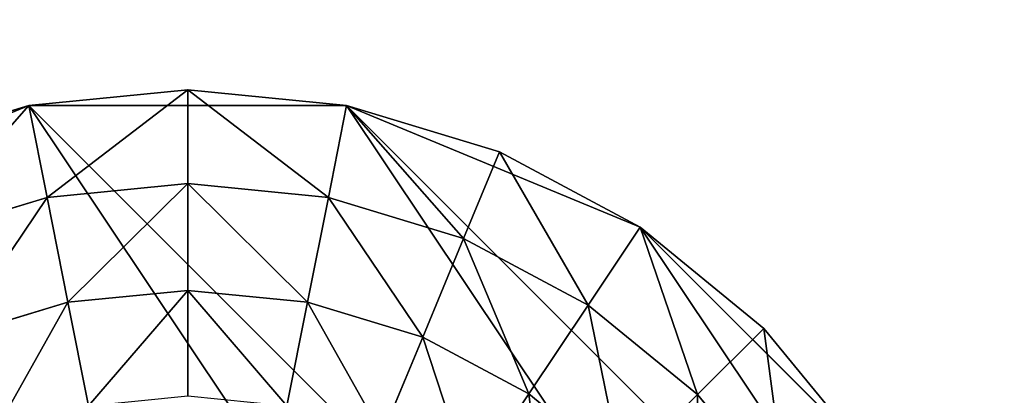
# Model space of a CAD drawing. Extents: x 0 to 35.8, y 0 to 26.7.
# Tile 43 of 227: x 2.757 to 4.63, y 6.735 to 7.45. Entities that reach past the tile are written whole.
import ezdxf

# ---------------------------------------------------------------- set-up
doc = ezdxf.new("R2010")
doc.units = 0
doc.header["$MEASUREMENT"] = 0
doc.layers.get('0').update_dxf_attribs({"color": 13, "linetype": 'CONTINUOUS'})
for name, color, linetype in [('HDS8645C_-_BODY', 252, 'CONTINUOUS'), ('HDS8645C_-_CERAMIC_TOP', 29, 'CONTINUOUS'), ('HEI8056C_-_LEGS', 252, 'CONTINUOUS')]:
    doc.layers.add(name, color=color, linetype=linetype)

# ---------------------------------------------------------------- blocks, each defined once
blk = doc.blocks.new('HIS8055U_TRADECAD_DXF')
at = {"layer": 'HEI8056C_-_LEGS', "color": 0}
for p, q in [((-15.12745, -6.0842, -14.64235), (-14.82525, -6.0545, -14.64235)), ((-15.12745, -6.0842, -14.64235), (-14.82525, -6.0545, -14.64235)), ((-14.82525, -6.0545, -14.64235), (-14.52305, -6.0842, -14.64235)), ((-14.82525, -6.2327, -14.78425), (-14.82525, -6.0545, -14.64235)), ((-14.82525, -6.0545, -14.64235), (-14.52305, -6.0842, -14.64235)), ((-14.82525, -6.2327, -14.78425), (-14.82525, -6.0545, -14.64235)), ((-15.12745, -6.0842, -14.64235), (-15.68585, -6.3155, -14.64235)), ((-15.12745, -6.0842, -14.64235), (-15.68585, -6.3155, -14.64235)), ((-15.41805, -6.1724, -14.64235), (-15.12745, -6.0842, -14.64235)), ((-15.41805, -6.1724, -14.64235), (-15.12745, -6.0842, -14.64235)), ((-14.52305, -6.0842, -14.64235), (-15.12745, -6.0842, -14.64235)), ((-13.30585, -7.9058, -14.64235), (-15.12745, -6.0842, -14.64235)), ((-14.52305, -6.0842, -14.64235), (-15.12745, -6.0842, -14.64235)), ((-13.30585, -7.9058, -14.64235), (-15.12745, -6.0842, -14.64235)), ((-15.09265, -6.259, -14.78425), (-15.12745, -6.0842, -14.64235)), ((-15.09265, -6.259, -14.78425), (-15.12745, -6.0842, -14.64235)), ((-14.55775, -6.259, -14.78425), (-14.52305, -6.0842, -14.64235)), ((-14.55775, -6.259, -14.78425), (-14.52305, -6.0842, -14.64235)), ((-13.96455, -6.3155, -14.64235), (-14.52305, -6.0842, -14.64235)), ((-14.52305, -6.0842, -14.64235), (-14.23245, -6.1724, -14.64235)), ((-14.52305, -6.0842, -14.64235), (-13.30585, -7.3013, -14.64235)), ((-14.52305, -6.0842, -14.64235), (-13.30585, -7.3013, -14.64235)), ((-13.96455, -6.3155, -14.64235), (-14.52305, -6.0842, -14.64235)), ((-14.52305, -6.0842, -14.64235), (-14.23245, -6.1724, -14.64235)), ((-14.30065, -6.337, -14.78425), (-14.23245, -6.1724, -14.64235)), ((-14.30065, -6.337, -14.78425), (-14.23245, -6.1724, -14.64235)), ((-14.23245, -6.1724, -14.64235), (-13.96455, -6.3155, -14.64235)), ((-14.23245, -6.1724, -14.64235), (-13.96455, -6.3155, -14.64235)), ((-14.82525, -6.2327, -14.92275), (-15.09265, -6.259, -14.92275)), ((-14.82525, -6.2327, -14.78425), (-15.09265, -6.259, -14.78425)), ((-14.82525, -6.2327, -14.92275), (-15.09265, -6.259, -14.92275)), ((-14.82525, -6.2327, -14.78425), (-15.09265, -6.259, -14.78425)), ((-14.55775, -6.259, -14.92275), (-14.82525, -6.2327, -14.92275)), ((-14.82525, -6.2327, -14.92275), (-14.82525, -6.4358, -15.04285)), ((-14.55775, -6.259, -14.78425), (-14.82525, -6.2327, -14.78425)), ((-14.82525, -6.2327, -14.78425), (-14.82525, -6.2327, -14.92275)), ((-14.55775, -6.259, -14.92275), (-14.82525, -6.2327, -14.92275)), ((-14.82525, -6.2327, -14.92275), (-14.82525, -6.4358, -15.04285)), ((-14.82525, -6.2327, -14.78425), (-14.82525, -6.2327, -14.92275)), ((-14.55775, -6.259, -14.78425), (-14.82525, -6.2327, -14.78425)), ((-15.09265, -6.259, -14.92275), (-15.34985, -6.337, -14.92275)), ((-15.09265, -6.259, -14.78425), (-15.34985, -6.337, -14.78425)), ((-15.09265, -6.259, -14.92275), (-15.34985, -6.337, -14.92275)), ((-15.09265, -6.259, -14.78425), (-15.34985, -6.337, -14.78425)), ((-15.09265, -6.259, -14.92275), (-15.05305, -6.4583, -15.04285)), ((-15.09265, -6.259, -14.78425), (-15.09265, -6.259, -14.92275)), ((-15.09265, -6.259, -14.92275), (-15.05305, -6.4583, -15.04285)), ((-15.09265, -6.259, -14.78425), (-15.09265, -6.259, -14.92275)), ((-14.55775, -6.259, -14.92275), (-14.59745, -6.4583, -15.04285)), ((-14.55775, -6.259, -14.92275), (-14.59745, -6.4583, -15.04285)), ((-14.30065, -6.337, -14.92275), (-14.55775, -6.259, -14.92275)), ((-14.30065, -6.337, -14.78425), (-14.55775, -6.259, -14.78425)), ((-14.55775, -6.259, -14.78425), (-14.55775, -6.259, -14.92275)), ((-14.30065, -6.337, -14.92275), (-14.55775, -6.259, -14.92275)), ((-14.55775, -6.259, -14.78425), (-14.55775, -6.259, -14.92275)), ((-14.30065, -6.337, -14.78425), (-14.55775, -6.259, -14.78425)), ((-14.06365, -6.4637, -14.78425), (-13.96455, -6.3155, -14.64235)), ((-14.06365, -6.4637, -14.78425), (-13.96455, -6.3155, -14.64235)), ((-13.53715, -6.7429, -14.64235), (-13.96455, -6.3155, -14.64235)), ((-13.96455, -6.3155, -14.64235), (-13.72985, -6.5082, -14.64235)), ((-13.53715, -6.7429, -14.64235), (-13.96455, -6.3155, -14.64235)), ((-13.96455, -6.3155, -14.64235), (-13.72985, -6.5082, -14.64235)), ((-14.30065, -6.337, -14.92275), (-14.37835, -6.5247, -15.04285)), ((-14.30065, -6.337, -14.92275), (-14.37835, -6.5247, -15.04285)), ((-14.06365, -6.4637, -14.92275), (-14.30065, -6.337, -14.92275)), ((-14.06365, -6.4637, -14.78425), (-14.30065, -6.337, -14.78425)), ((-14.30065, -6.337, -14.78425), (-14.30065, -6.337, -14.92275)), ((-14.06365, -6.4637, -14.92275), (-14.30065, -6.337, -14.92275)), ((-14.30065, -6.337, -14.78425), (-14.30065, -6.337, -14.92275)), ((-14.06365, -6.4637, -14.78425), (-14.30065, -6.337, -14.78425)), ((-14.82525, -6.4358, -17.22795), (-15.05305, -6.4583, -17.22795)), ((-14.82525, -6.4358, -15.04285), (-15.05305, -6.4583, -15.04285)), ((-14.82525, -6.4358, -17.22795), (-15.05305, -6.4583, -17.22795)), ((-14.82525, -6.4358, -15.04285), (-15.05305, -6.4583, -15.04285)), ((-14.82525, -6.6368, -17.22795), (-14.82525, -6.4358, -17.22795)), ((-14.59745, -6.4583, -17.22795), (-14.82525, -6.4358, -17.22795)), ((-14.82525, -6.6368, -17.22795), (-14.82525, -6.4358, -17.22795)), ((-14.59745, -6.4583, -15.04285), (-14.82525, -6.4358, -15.04285)), ((-14.82525, -6.4358, -15.04285), (-14.82525, -6.4358, -17.22795)), ((-14.59745, -6.4583, -17.22795), (-14.82525, -6.4358, -17.22795)), ((-14.59745, -6.4583, -15.04285), (-14.82525, -6.4358, -15.04285)), ((-14.82525, -6.4358, -15.04285), (-14.82525, -6.4358, -17.22795)), ((-15.05305, -6.4583, -17.22795), (-15.27205, -6.5247, -17.22795)), ((-15.05305, -6.4583, -15.04285), (-15.27205, -6.5247, -15.04285)), ((-15.05305, -6.4583, -17.22795), (-15.27205, -6.5247, -17.22795)), ((-15.05305, -6.4583, -15.04285), (-15.27205, -6.5247, -15.04285)), ((-15.01385, -6.6554, -17.22795), (-15.05305, -6.4583, -17.22795)), ((-15.01385, -6.6554, -17.22795), (-15.05305, -6.4583, -17.22795)), ((-15.05305, -6.4583, -15.04285), (-15.05305, -6.4583, -17.22795)), ((-15.05305, -6.4583, -15.04285), (-15.05305, -6.4583, -17.22795)), ((-14.63665, -6.6554, -17.22795), (-14.59745, -6.4583, -17.22795)), ((-14.63665, -6.6554, -17.22795), (-14.59745, -6.4583, -17.22795)), ((-14.37835, -6.5247, -17.22795), (-14.59745, -6.4583, -17.22795)), ((-14.37835, -6.5247, -15.04285), (-14.59745, -6.4583, -15.04285)), ((-14.59745, -6.4583, -15.04285), (-14.59745, -6.4583, -17.22795)), ((-14.37835, -6.5247, -17.22795), (-14.59745, -6.4583, -17.22795)), ((-14.37835, -6.5247, -15.04285), (-14.59745, -6.4583, -15.04285)), ((-14.59745, -6.4583, -15.04285), (-14.59745, -6.4583, -17.22795)), ((-14.06365, -6.4637, -14.92275), (-14.17645, -6.6326, -15.04285)), ((-14.06365, -6.4637, -14.92275), (-14.17645, -6.6326, -15.04285)), ((-13.85585, -6.6342, -14.92275), (-14.06365, -6.4637, -14.92275)), ((-13.85585, -6.6342, -14.78425), (-14.06365, -6.4637, -14.78425)), ((-14.06365, -6.4637, -14.78425), (-14.06365, -6.4637, -14.92275)), ((-13.85585, -6.6342, -14.92275), (-14.06365, -6.4637, -14.92275)), ((-14.06365, -6.4637, -14.78425), (-14.06365, -6.4637, -14.92275)), ((-13.85585, -6.6342, -14.78425), (-14.06365, -6.4637, -14.78425)), ((-13.85585, -6.6342, -14.78425), (-13.72985, -6.5082, -14.64235)), ((-13.85585, -6.6342, -14.78425), (-13.72985, -6.5082, -14.64235)), ((-13.72985, -6.5082, -14.64235), (-13.53715, -6.7429, -14.64235)), ((-13.72985, -6.5082, -14.64235), (-13.53715, -6.7429, -14.64235)), ((-14.45525, -6.7104, -17.22795), (-14.37835, -6.5247, -17.22795)), ((-14.45525, -6.7104, -17.22795), (-14.37835, -6.5247, -17.22795)), ((-14.17645, -6.6326, -17.22795), (-14.37835, -6.5247, -17.22795)), ((-14.17645, -6.6326, -15.04285), (-14.37835, -6.5247, -15.04285)), ((-14.37835, -6.5247, -15.04285), (-14.37835, -6.5247, -17.22795)), ((-14.17645, -6.6326, -17.22795), (-14.37835, -6.5247, -17.22795)), ((-14.17645, -6.6326, -15.04285), (-14.37835, -6.5247, -15.04285)), ((-14.37835, -6.5247, -15.04285), (-14.37835, -6.5247, -17.22795)), ((-14.28815, -6.7997, -17.22795), (-14.17645, -6.6326, -17.22795)), ((-14.28815, -6.7997, -17.22795), (-14.17645, -6.6326, -17.22795)), ((-13.99955, -6.7779, -17.22795), (-14.17645, -6.6326, -17.22795)), ((-13.99955, -6.7779, -15.04285), (-14.17645, -6.6326, -15.04285)), ((-14.17645, -6.6326, -15.04285), (-14.17645, -6.6326, -17.22795)), ((-13.99955, -6.7779, -17.22795), (-14.17645, -6.6326, -17.22795)), ((-13.99955, -6.7779, -15.04285), (-14.17645, -6.6326, -15.04285)), ((-14.17645, -6.6326, -15.04285), (-14.17645, -6.6326, -17.22795)), ((-13.85585, -6.6342, -14.92275), (-13.99955, -6.7779, -15.04285)), ((-13.85585, -6.6342, -14.92275), (-13.99955, -6.7779, -15.04285)), ((-13.68535, -6.8419, -14.92275), (-13.85585, -6.6342, -14.92275)), ((-13.85585, -6.6342, -14.78425), (-13.85585, -6.6342, -14.92275)), ((-13.68535, -6.8419, -14.92275), (-13.85585, -6.6342, -14.92275)), ((-13.68535, -6.8419, -14.78425), (-13.85585, -6.6342, -14.78425)), ((-13.85585, -6.6342, -14.78425), (-13.85585, -6.6342, -14.92275)), ((-13.68535, -6.8419, -14.78425), (-13.85585, -6.6342, -14.78425))]:
    blk.add_line(p, q, dxfattribs=at)
at = {"color": 0}
mesh = blk.add_polyface(dxfattribs=at)
corners = [(17.28565, -9.6021, -14.33995), (-17.22295, 9.6713, -14.33995), (-17.22295, -9.6021, -14.33995), (17.28565, 9.6713, -14.33995)]
mesh.append_faces([[corners[k] for k in face] for face in [(0, 1, 2), (1, 0, 3)]], dxfattribs={"vtx0": -1, "color": 0})
at = {"layer": 'HDS8645C_-_BODY', "color": 0}
mesh = blk.add_polyface(dxfattribs=at)
corners = [(16.64532, -9.23304, -14.65245), (-16.56002, 9.37696, -14.65245), (-16.56002, -9.23304, -14.65245), (16.64532, 9.37696, -14.65245)]
mesh.append_faces([[corners[k] for k in face] for face in [(0, 1, 2), (1, 0, 3)]], dxfattribs={"vtx0": -1, "color": 0})
at = {"layer": 'HDS8645C_-_CERAMIC_TOP', "color": 0}
mesh = blk.add_polyface(dxfattribs=at)
corners = [(17.83165, 10.6876, 17.27015), (-17.76255, -12.6526, 17.27015), (-17.76255, 10.6876, 17.27015), (17.83165, -12.6526, 17.27015)]
mesh.append_faces([[corners[k] for k in face] for face in [(0, 1, 2), (1, 0, 3)]], dxfattribs={"vtx0": -1, "color": 0})
at = {"layer": 'HEI8056C_-_LEGS', "color": 0}
mesh = blk.add_polyface(dxfattribs=at)
corners = [(-14.52305, -6.0842, -14.64235), (-15.12745, -6.0842, -14.64235), (-14.82525, -6.0545, -14.64235)]
mesh.append_faces([[corners[k] for k in face] for face in [(0, 1, 2)]], dxfattribs={"color": 0})
mesh = blk.add_polyface(dxfattribs=at)
corners = [(-15.09265, -6.259, -14.78425), (-14.82525, -6.0545, -14.64235), (-15.12745, -6.0842, -14.64235), (-14.82525, -6.2327, -14.78425)]
mesh.append_faces([[corners[k] for k in face] for face in [(0, 1, 2), (1, 0, 3)]], dxfattribs={"vtx0": -1, "color": 0})
mesh = blk.add_polyface(dxfattribs=at)
corners = [(-14.55775, -6.259, -14.78425), (-14.82525, -6.0545, -14.64235), (-14.82525, -6.2327, -14.78425), (-14.52305, -6.0842, -14.64235)]
mesh.append_faces([[corners[k] for k in face] for face in [(0, 1, 2), (1, 0, 3)]], dxfattribs={"vtx0": -1, "color": 0})
mesh = blk.add_polyface(dxfattribs=at)
corners = [(-15.12745, -6.0842, -14.64235), (-15.68585, -6.3155, -14.64235), (-15.41805, -6.1724, -14.64235)]
mesh.append_faces([[corners[k] for k in face] for face in [(0, 1, 2)]], dxfattribs={"color": 0})
mesh = blk.add_polyface(dxfattribs=at)
corners = [(-15.12745, -6.0842, -14.64235), (-13.53715, -8.4642, -14.64235), (-15.68585, -6.3155, -14.64235), (-13.30585, -7.9058, -14.64235)]
mesh.append_faces([[corners[k] for k in face] for face in [(0, 1, 2), (1, 0, 3)]], dxfattribs={"vtx0": -1, "color": 0})
mesh = blk.add_polyface(dxfattribs=at)
corners = [(-15.34985, -6.337, -14.78425), (-15.12745, -6.0842, -14.64235), (-15.41805, -6.1724, -14.64235), (-15.09265, -6.259, -14.78425)]
mesh.append_faces([[corners[k] for k in face] for face in [(0, 1, 2), (1, 0, 3)]], dxfattribs={"vtx0": -1, "color": 0})
mesh = blk.add_polyface(dxfattribs=at)
corners = [(-14.52305, -6.0842, -14.64235), (-13.30585, -7.9058, -14.64235), (-15.12745, -6.0842, -14.64235), (-13.30585, -7.3013, -14.64235)]
mesh.append_faces([[corners[k] for k in face] for face in [(0, 1, 2), (1, 0, 3)]], dxfattribs={"vtx0": -1, "color": 0})
mesh = blk.add_polyface(dxfattribs=at)
corners = [(-14.30065, -6.337, -14.78425), (-14.52305, -6.0842, -14.64235), (-14.55775, -6.259, -14.78425), (-14.23245, -6.1724, -14.64235)]
mesh.append_faces([[corners[k] for k in face] for face in [(0, 1, 2), (1, 0, 3)]], dxfattribs={"vtx0": -1, "color": 0})
mesh = blk.add_polyface(dxfattribs=at)
corners = [(-13.96455, -6.3155, -14.64235), (-14.52305, -6.0842, -14.64235), (-14.23245, -6.1724, -14.64235)]
mesh.append_faces([[corners[k] for k in face] for face in [(0, 1, 2)]], dxfattribs={"color": 0})
mesh = blk.add_polyface(dxfattribs=at)
corners = [(-13.96455, -6.3155, -14.64235), (-13.30585, -7.3013, -14.64235), (-14.52305, -6.0842, -14.64235), (-13.53715, -6.7429, -14.64235)]
mesh.append_faces([[corners[k] for k in face] for face in [(0, 1, 2), (1, 0, 3)]], dxfattribs={"vtx0": -1, "color": 0})
mesh = blk.add_polyface(dxfattribs=at)
corners = [(-14.06365, -6.4637, -14.78425), (-14.23245, -6.1724, -14.64235), (-14.30065, -6.337, -14.78425), (-13.96455, -6.3155, -14.64235)]
mesh.append_faces([[corners[k] for k in face] for face in [(0, 1, 2), (1, 0, 3)]], dxfattribs={"vtx0": -1, "color": 0})
mesh = blk.add_polyface(dxfattribs=at)
corners = [(-15.05305, -6.4583, -15.04285), (-14.82525, -6.2327, -14.92275), (-15.09265, -6.259, -14.92275), (-14.82525, -6.4358, -15.04285)]
mesh.append_faces([[corners[k] for k in face] for face in [(0, 1, 2), (1, 0, 3)]], dxfattribs={"vtx0": -1, "color": 0})
mesh = blk.add_polyface(dxfattribs=at)
corners = [(-14.82525, -6.2327, -14.78425), (-15.09265, -6.259, -14.92275), (-14.82525, -6.2327, -14.92275), (-15.09265, -6.259, -14.78425)]
mesh.append_faces([[corners[k] for k in face] for face in [(0, 1, 2), (1, 0, 3)]], dxfattribs={"vtx0": -1, "color": 0})
mesh = blk.add_polyface(dxfattribs=at)
corners = [(-14.59745, -6.4583, -15.04285), (-14.82525, -6.2327, -14.92275), (-14.82525, -6.4358, -15.04285), (-14.55775, -6.259, -14.92275)]
mesh.append_faces([[corners[k] for k in face] for face in [(0, 1, 2), (1, 0, 3)]], dxfattribs={"vtx0": -1, "color": 0})
mesh = blk.add_polyface(dxfattribs=at)
corners = [(-14.55775, -6.259, -14.78425), (-14.82525, -6.2327, -14.92275), (-14.55775, -6.259, -14.92275), (-14.82525, -6.2327, -14.78425)]
mesh.append_faces([[corners[k] for k in face] for face in [(0, 1, 2), (1, 0, 3)]], dxfattribs={"vtx0": -1, "color": 0})
mesh = blk.add_polyface(dxfattribs=at)
corners = [(-15.27205, -6.5247, -15.04285), (-15.09265, -6.259, -14.92275), (-15.34985, -6.337, -14.92275), (-15.05305, -6.4583, -15.04285)]
mesh.append_faces([[corners[k] for k in face] for face in [(0, 1, 2), (1, 0, 3)]], dxfattribs={"vtx0": -1, "color": 0})
mesh = blk.add_polyface(dxfattribs=at)
corners = [(-15.09265, -6.259, -14.78425), (-15.34985, -6.337, -14.92275), (-15.09265, -6.259, -14.92275), (-15.34985, -6.337, -14.78425)]
mesh.append_faces([[corners[k] for k in face] for face in [(0, 1, 2), (1, 0, 3)]], dxfattribs={"vtx0": -1, "color": 0})
mesh = blk.add_polyface(dxfattribs=at)
corners = [(-14.37835, -6.5247, -15.04285), (-14.55775, -6.259, -14.92275), (-14.59745, -6.4583, -15.04285), (-14.30065, -6.337, -14.92275)]
mesh.append_faces([[corners[k] for k in face] for face in [(0, 1, 2), (1, 0, 3)]], dxfattribs={"vtx0": -1, "color": 0})
mesh = blk.add_polyface(dxfattribs=at)
corners = [(-14.30065, -6.337, -14.78425), (-14.55775, -6.259, -14.92275), (-14.30065, -6.337, -14.92275), (-14.55775, -6.259, -14.78425)]
mesh.append_faces([[corners[k] for k in face] for face in [(0, 1, 2), (1, 0, 3)]], dxfattribs={"vtx0": -1, "color": 0})
mesh = blk.add_polyface(dxfattribs=at)
corners = [(-13.53715, -8.4642, -14.64235), (-16.11325, -6.7429, -14.64235), (-15.68585, -6.3155, -14.64235)]
mesh.append_faces([[corners[k] for k in face] for face in [(0, 1, 2)]], dxfattribs={"color": 0})
mesh = blk.add_polyface(dxfattribs=at)
corners = [(-13.85585, -6.6342, -14.78425), (-13.96455, -6.3155, -14.64235), (-14.06365, -6.4637, -14.78425), (-13.72985, -6.5082, -14.64235)]
mesh.append_faces([[corners[k] for k in face] for face in [(0, 1, 2), (1, 0, 3)]], dxfattribs={"vtx0": -1, "color": 0})
mesh = blk.add_polyface(dxfattribs=at)
corners = [(-13.53715, -6.7429, -14.64235), (-13.96455, -6.3155, -14.64235), (-13.72985, -6.5082, -14.64235)]
mesh.append_faces([[corners[k] for k in face] for face in [(0, 1, 2)]], dxfattribs={"color": 0})
mesh = blk.add_polyface(dxfattribs=at)
corners = [(-14.17645, -6.6326, -15.04285), (-14.30065, -6.337, -14.92275), (-14.37835, -6.5247, -15.04285), (-14.06365, -6.4637, -14.92275)]
mesh.append_faces([[corners[k] for k in face] for face in [(0, 1, 2), (1, 0, 3)]], dxfattribs={"vtx0": -1, "color": 0})
mesh = blk.add_polyface(dxfattribs=at)
corners = [(-14.06365, -6.4637, -14.78425), (-14.30065, -6.337, -14.92275), (-14.06365, -6.4637, -14.92275), (-14.30065, -6.337, -14.78425)]
mesh.append_faces([[corners[k] for k in face] for face in [(0, 1, 2), (1, 0, 3)]], dxfattribs={"vtx0": -1, "color": 0})
mesh = blk.add_polyface(dxfattribs=at)
corners = [(-15.01385, -6.6554, -17.22795), (-14.82525, -6.4358, -17.22795), (-15.05305, -6.4583, -17.22795), (-14.82525, -6.6368, -17.22795)]
mesh.append_faces([[corners[k] for k in face] for face in [(0, 1, 2), (1, 0, 3)]], dxfattribs={"vtx0": -1, "color": 0})
mesh = blk.add_polyface(dxfattribs=at)
corners = [(-14.82525, -6.4358, -15.04285), (-15.05305, -6.4583, -17.22795), (-14.82525, -6.4358, -17.22795), (-15.05305, -6.4583, -15.04285)]
mesh.append_faces([[corners[k] for k in face] for face in [(0, 1, 2), (1, 0, 3)]], dxfattribs={"vtx0": -1, "color": 0})
mesh = blk.add_polyface(dxfattribs=at)
corners = [(-14.63665, -6.6554, -17.22795), (-14.82525, -6.4358, -17.22795), (-14.82525, -6.6368, -17.22795), (-14.59745, -6.4583, -17.22795)]
mesh.append_faces([[corners[k] for k in face] for face in [(0, 1, 2), (1, 0, 3)]], dxfattribs={"vtx0": -1, "color": 0})
mesh = blk.add_polyface(dxfattribs=at)
corners = [(-14.59745, -6.4583, -15.04285), (-14.82525, -6.4358, -17.22795), (-14.59745, -6.4583, -17.22795), (-14.82525, -6.4358, -15.04285)]
mesh.append_faces([[corners[k] for k in face] for face in [(0, 1, 2), (1, 0, 3)]], dxfattribs={"vtx0": -1, "color": 0})
mesh = blk.add_polyface(dxfattribs=at)
corners = [(-15.19515, -6.7104, -17.22795), (-15.05305, -6.4583, -17.22795), (-15.27205, -6.5247, -17.22795), (-15.01385, -6.6554, -17.22795)]
mesh.append_faces([[corners[k] for k in face] for face in [(0, 1, 2), (1, 0, 3)]], dxfattribs={"vtx0": -1, "color": 0})
mesh = blk.add_polyface(dxfattribs=at)
corners = [(-15.05305, -6.4583, -15.04285), (-15.27205, -6.5247, -17.22795), (-15.05305, -6.4583, -17.22795), (-15.27205, -6.5247, -15.04285)]
mesh.append_faces([[corners[k] for k in face] for face in [(0, 1, 2), (1, 0, 3)]], dxfattribs={"vtx0": -1, "color": 0})
mesh = blk.add_polyface(dxfattribs=at)
corners = [(-14.45525, -6.7104, -17.22795), (-14.59745, -6.4583, -17.22795), (-14.63665, -6.6554, -17.22795), (-14.37835, -6.5247, -17.22795)]
mesh.append_faces([[corners[k] for k in face] for face in [(0, 1, 2), (1, 0, 3)]], dxfattribs={"vtx0": -1, "color": 0})
mesh = blk.add_polyface(dxfattribs=at)
corners = [(-14.37835, -6.5247, -15.04285), (-14.59745, -6.4583, -17.22795), (-14.37835, -6.5247, -17.22795), (-14.59745, -6.4583, -15.04285)]
mesh.append_faces([[corners[k] for k in face] for face in [(0, 1, 2), (1, 0, 3)]], dxfattribs={"vtx0": -1, "color": 0})
mesh = blk.add_polyface(dxfattribs=at)
corners = [(-13.99955, -6.7779, -15.04285), (-14.06365, -6.4637, -14.92275), (-14.17645, -6.6326, -15.04285), (-13.85585, -6.6342, -14.92275)]
mesh.append_faces([[corners[k] for k in face] for face in [(0, 1, 2), (1, 0, 3)]], dxfattribs={"vtx0": -1, "color": 0})
mesh = blk.add_polyface(dxfattribs=at)
corners = [(-13.85585, -6.6342, -14.78425), (-14.06365, -6.4637, -14.92275), (-13.85585, -6.6342, -14.92275), (-14.06365, -6.4637, -14.78425)]
mesh.append_faces([[corners[k] for k in face] for face in [(0, 1, 2), (1, 0, 3)]], dxfattribs={"vtx0": -1, "color": 0})
mesh = blk.add_polyface(dxfattribs=at)
corners = [(-13.68535, -6.8419, -14.78425), (-13.72985, -6.5082, -14.64235), (-13.85585, -6.6342, -14.78425), (-13.53715, -6.7429, -14.64235)]
mesh.append_faces([[corners[k] for k in face] for face in [(0, 1, 2), (1, 0, 3)]], dxfattribs={"vtx0": -1, "color": 0})
mesh = blk.add_polyface(dxfattribs=at)
corners = [(-14.28815, -6.7997, -17.22795), (-14.37835, -6.5247, -17.22795), (-14.45525, -6.7104, -17.22795), (-14.17645, -6.6326, -17.22795)]
mesh.append_faces([[corners[k] for k in face] for face in [(0, 1, 2), (1, 0, 3)]], dxfattribs={"vtx0": -1, "color": 0})
mesh = blk.add_polyface(dxfattribs=at)
corners = [(-14.17645, -6.6326, -15.04285), (-14.37835, -6.5247, -17.22795), (-14.17645, -6.6326, -17.22795), (-14.37835, -6.5247, -15.04285)]
mesh.append_faces([[corners[k] for k in face] for face in [(0, 1, 2), (1, 0, 3)]], dxfattribs={"vtx0": -1, "color": 0})
mesh = blk.add_polyface(dxfattribs=at)
corners = [(-14.14165, -6.92, -17.22795), (-14.17645, -6.6326, -17.22795), (-14.28815, -6.7997, -17.22795), (-13.99955, -6.7779, -17.22795)]
mesh.append_faces([[corners[k] for k in face] for face in [(0, 1, 2), (1, 0, 3)]], dxfattribs={"vtx0": -1, "color": 0})
mesh = blk.add_polyface(dxfattribs=at)
corners = [(-13.99955, -6.7779, -15.04285), (-14.17645, -6.6326, -17.22795), (-13.99955, -6.7779, -17.22795), (-14.17645, -6.6326, -15.04285)]
mesh.append_faces([[corners[k] for k in face] for face in [(0, 1, 2), (1, 0, 3)]], dxfattribs={"vtx0": -1, "color": 0})
mesh = blk.add_polyface(dxfattribs=at)
corners = [(-13.85435, -6.9548, -15.04285), (-13.85585, -6.6342, -14.92275), (-13.99955, -6.7779, -15.04285), (-13.68535, -6.8419, -14.92275)]
mesh.append_faces([[corners[k] for k in face] for face in [(0, 1, 2), (1, 0, 3)]], dxfattribs={"vtx0": -1, "color": 0})
mesh = blk.add_polyface(dxfattribs=at)
corners = [(-13.85585, -6.6342, -14.78425), (-13.68535, -6.8419, -14.92275), (-13.68535, -6.8419, -14.78425), (-13.85585, -6.6342, -14.92275)]
mesh.append_faces([[corners[k] for k in face] for face in [(0, 1, 2), (1, 0, 3)]], dxfattribs={"vtx0": -1, "color": 0})
blk = doc.blocks.new('HIS8655C_TRADECAD_DXF')
at = {"color": 0}
blk.add_blockref('HIS8055U_TRADECAD_DXF', (0, 0), dxfattribs=at)
blk = doc.blocks.new('HIS8655C_TRADECAD_DXF0')
at = {"color": 0}
blk.add_blockref('HIS8655C_TRADECAD_DXF', (0, 0), dxfattribs=at)
blk = doc.blocks.new('HIS8655C_TRADECAD_DXF1')
at = {"color": 0}
blk.add_blockref('HIS8655C_TRADECAD_DXF0', (17.90215, 13.3707, 17.53955), dxfattribs=at)

msp = doc.modelspace()

# ---------------------------------------------------------------- block references
at = {"color": 0}
msp.add_blockref('HIS8655C_TRADECAD_DXF1', (0, 0), dxfattribs=at)

doc.saveas('drawing.dxf')
